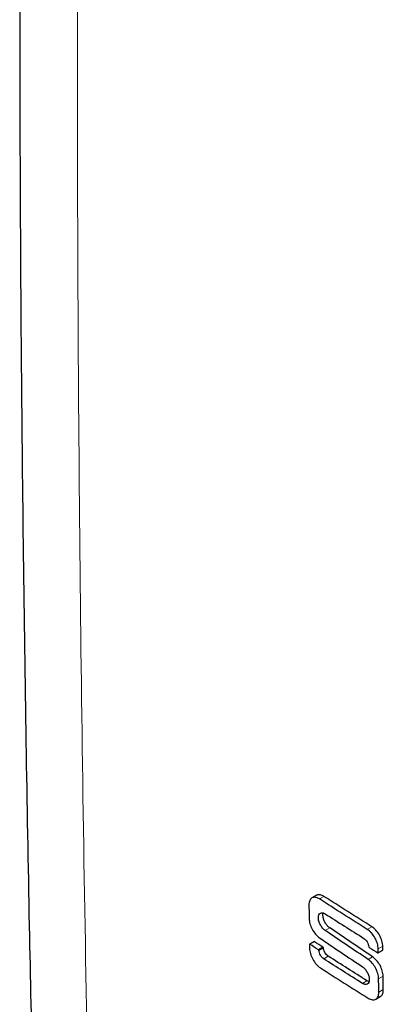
# Model space of a CAD drawing. Header units: millimetres. Extents: x 47 to 1902, y 130 to 2446.
# Tile 3 of 8: x 1068 to 1171, y 438 to 715. Entities that reach past the tile are written whole.
import ezdxf

# ---------------------------------------------------------------- set-up
doc = ezdxf.new("R2010")
doc.units = ezdxf.units.MM

msp = doc.modelspace()

# ---------------------------------------------------------------- linework, layer by layer
at = {"color": 7, "linetype": 'Continuous', "lineweight": 25}
for p, q in [((1152.049, 468.541), (1150.774, 467.805)), ((1151.392, 455.512), (1150.118, 454.777)), ((1153.872, 453.968), (1152.597, 453.232)), ((1153.99, 453.766), (1152.715, 453.03)), ((1169.412, 452.35), (1170.686, 453.085)), ((1168.75, 439.319), (1170.024, 440.054))]:
    msp.add_line(p, q, dxfattribs=at)
at = {"color": 8, "linetype": 'Continuous', "lineweight": 18}
for p, q in [((1154.15, 468.247), (1152.875, 467.511)), ((1167.638, 459.706), (1166.364, 458.97)), ((1155.776, 459.392), (1154.502, 458.657)), ((1151.475, 455.5), (1150.2, 454.764)), ((1170.705, 454.202), (1169.431, 453.466)), ((1155.379, 451.401), (1154.104, 450.665)), ((1170.719, 453.164), (1169.445, 452.429)), ((1167.855, 451.249), (1166.581, 450.513)), ((1170.819, 445.815), (1169.545, 445.079)), ((1166.259, 444.509), (1164.985, 443.774)), ((1170.872, 442.051), (1169.598, 441.315))]:
    msp.add_line(p, q, dxfattribs=at)
at = {"color": 7, "linetype": 'Continuous', "lineweight": 25, "flags": 128}
for points in [[(1149.933, 465.812), (1149.939, 465.341), (1149.945, 464.87), (1149.952, 464.399), (1149.958, 463.928), (1149.964, 463.457), (1149.971, 462.986), (1149.977, 462.515), (1149.983, 462.044)], [(1150.086, 454.698), (1150.087, 454.568), (1150.089, 454.438), (1150.091, 454.309), (1150.093, 454.179), (1150.095, 454.05), (1150.097, 453.92), (1150.098, 453.79), (1150.1, 453.661)], [(1170.719, 453.164), (1170.713, 453.585), (1170.705, 454.202)], [(1169.445, 452.429), (1169.438, 452.945), (1169.431, 453.466)], [(1170.872, 442.051), (1170.865, 442.521), (1170.859, 442.992), (1170.852, 443.462), (1170.845, 443.933), (1170.839, 444.403), (1170.832, 444.874), (1170.826, 445.344), (1170.819, 445.815)], [(1169.598, 441.315), (1169.591, 441.786), (1169.585, 442.256), (1169.578, 442.727), (1169.571, 443.197), (1169.565, 443.668), (1169.558, 444.138), (1169.552, 444.609), (1169.545, 445.079)]]:
    msp.add_lwpolyline(points, dxfattribs=at)
at = {"color": 7, "linetype": 'Continuous', "lineweight": 25}
for points, knots in [([(1071.152, 1006.316), (1071.068, 1001.821), (1070.656, 979.681), (1070.058, 939.864), (1069.378, 886.703), (1068.879, 833.21), (1068.564, 779.427), (1068.454, 725.423), (1068.561, 671.275), (1068.902, 617.428), (1069.466, 564.179), (1070.225, 511.769), (1071.096, 462.465), (1071.782, 430.711), (1072.097, 416.134)], [0, 0, 0, 0, 0.02249698, 0.11081338, 0.20003467, 0.2900801, 0.38084952, 0.4722237, 0.56406572, 0.65621494, 0.74666808, 0.83614881, 0.92478328, 1, 1, 1, 1]), ([(1152.875, 467.511), (1152.482, 467.762), (1152.093, 467.917), (1151.375, 468.017), (1151.046, 467.962), (1150.502, 467.648), (1150.286, 467.389), (1150.07, 466.877), (1150.016, 466.686), (1149.946, 466.271), (1149.93, 466.049), (1149.933, 465.812)], [0, 0, 0, 0, 0.25, 0.25, 0.5, 0.5, 0.75, 0.75, 0.875, 0.875, 1, 1, 1, 1]), ([(1154.15, 468.247), (1153.984, 468.343), (1153.652, 468.536), (1153.169, 468.691), (1152.717, 468.738), (1152.338, 468.688), (1152.138, 468.576), (1152.055, 468.53)], [0, 0, 0, 0, 0.2119998, 0.4239993, 0.6359987, 0.8479564, 1, 1, 1, 1]), ([(1167.638, 459.706), (1165.381, 461.124), (1163.128, 462.545), (1158.631, 465.393), (1156.387, 466.819), (1154.15, 468.247)], [0, 0, 0, 0, 0.5, 0.5, 1, 1, 1, 1]), ([(1166.364, 458.97), (1164.106, 460.389), (1161.852, 461.811), (1157.355, 464.658), (1155.112, 466.084), (1152.875, 467.511)], [0, 0, 0, 0, 0.5, 0.5, 1, 1, 1, 1]), ([(1154.502, 458.657), (1154.374, 458.743), (1154.249, 458.843), (1154.003, 459.067), (1153.882, 459.194), (1153.649, 459.466), (1153.539, 459.611), (1153.331, 459.917), (1153.232, 460.081), (1153.055, 460.411), (1152.976, 460.58), (1152.836, 460.925), (1152.777, 461.099), (1152.633, 461.61), (1152.582, 461.947), (1152.581, 462.55), (1152.63, 462.823), (1152.821, 463.26), (1152.963, 463.426), (1153.32, 463.626), (1153.533, 463.66), (1153.884, 463.609), (1154.006, 463.576), (1154.254, 463.476), (1154.379, 463.411), (1154.507, 463.33)], [0, 0, 0, 0, 0.0625, 0.0625, 0.125, 0.125, 0.1875, 0.1875, 0.25, 0.25, 0.3125, 0.3125, 0.375, 0.375, 0.5, 0.5, 0.625, 0.625, 0.75, 0.75, 0.875, 0.875, 0.9375, 0.9375, 1, 1, 1, 1]), ([(1155.776, 459.392), (1155.557, 459.567), (1155.117, 459.918), (1154.538, 460.715), (1154.101, 461.606), (1153.862, 462.508), (1153.835, 463.178), (1153.912, 463.491), (1153.935, 463.585)], [0, 0, 0, 0, 0.1842821, 0.3685709, 0.5526898, 0.7365864, 0.9203696, 1, 1, 1, 1]), ([(1154.507, 463.33), (1156.314, 462.179), (1158.125, 461.029), (1161.752, 458.733), (1163.57, 457.586), (1165.39, 456.441)], [0, 0, 0, 0, 0.5, 0.5, 1, 1, 1, 1]), ([(1149.983, 462.044), (1149.99, 461.581), (1150.071, 461.072), (1150.369, 460.032), (1150.587, 459.501), (1151.127, 458.497), (1151.45, 458.024), (1152.156, 457.2), (1152.535, 456.854), (1152.918, 456.593)], [0, 0, 0, 0, 0.25, 0.25, 0.5, 0.5, 0.75, 0.75, 1, 1, 1, 1]), ([(1170.705, 454.202), (1170.702, 454.439), (1170.679, 454.685), (1170.597, 455.192), (1170.537, 455.455), (1170.302, 456.253), (1170.072, 456.796), (1169.504, 457.816), (1169.165, 458.295), (1168.612, 458.911), (1168.421, 459.1), (1168.033, 459.435), (1167.836, 459.581), (1167.638, 459.706)], [0, 0, 0, 0, 0.125, 0.125, 0.25, 0.25, 0.5, 0.5, 0.75, 0.75, 0.875, 0.875, 1, 1, 1, 1]), ([(1169.431, 453.466), (1169.428, 453.704), (1169.405, 453.949), (1169.323, 454.456), (1169.263, 454.72), (1169.028, 455.518), (1168.798, 456.06), (1168.23, 457.081), (1167.891, 457.559), (1167.338, 458.176), (1167.147, 458.364), (1166.758, 458.7), (1166.562, 458.846), (1166.364, 458.97)], [0, 0, 0, 0, 0.125, 0.125, 0.25, 0.25, 0.5, 0.5, 0.75, 0.75, 0.875, 0.875, 1, 1, 1, 1]), ([(1150.2, 454.764), (1150.169, 454.784), (1150.139, 454.789), (1150.097, 454.764), (1150.085, 454.735), (1150.086, 454.698)], [0, 0, 0, 0, 0.5, 0.5, 1, 1, 1, 1]), ([(1151.475, 455.5), (1151.462, 455.507), (1151.435, 455.52), (1151.406, 455.522), (1151.396, 455.513), (1151.393, 455.511)], [0, 0, 0, 0, 0.44005119, 0.88098968, 1, 1, 1, 1]), ([(1165.39, 456.441), (1165.561, 456.334), (1165.731, 456.189), (1166.05, 455.843), (1166.198, 455.642), (1166.454, 455.211), (1166.561, 454.98), (1166.718, 454.52), (1166.769, 454.295), (1166.788, 454.081)], [0, 0, 0, 0, 0.25, 0.25, 0.5, 0.5, 0.75, 0.75, 1, 1, 1, 1]), ([(1150.1, 453.661), (1150.107, 453.187), (1150.192, 452.665), (1150.504, 451.601), (1150.732, 451.059), (1151.295, 450.037), (1151.63, 449.558), (1152.178, 448.94), (1152.367, 448.751), (1152.751, 448.415), (1152.946, 448.268), (1153.142, 448.143)], [0, 0, 0, 0, 0.25, 0.25, 0.5, 0.5, 0.75, 0.75, 0.875, 0.875, 1, 1, 1, 1]), ([(1152.715, 453.03), (1152.712, 453.049), (1152.709, 453.068), (1152.697, 453.107), (1152.688, 453.127), (1152.666, 453.164), (1152.653, 453.181), (1152.626, 453.21), (1152.612, 453.222), (1152.597, 453.232)], [0, 0, 0, 0, 0.25, 0.25, 0.5, 0.5, 0.75, 0.75, 1, 1, 1, 1]), ([(1154.104, 450.665), (1153.935, 450.773), (1153.766, 450.918), (1153.449, 451.265), (1153.302, 451.467), (1153.048, 451.9), (1152.942, 452.131), (1152.785, 452.591), (1152.735, 452.817), (1152.715, 453.03)], [0, 0, 0, 0, 0.25, 0.25, 0.5, 0.5, 0.75, 0.75, 1, 1, 1, 1]), ([(1153.99, 453.766), (1153.987, 453.785), (1153.984, 453.804), (1153.971, 453.843), (1153.962, 453.863), (1153.94, 453.9), (1153.928, 453.917), (1153.9, 453.946), (1153.886, 453.957), (1153.872, 453.968)], [0, 0, 0, 0, 0.25, 0.25, 0.5, 0.5, 0.75, 0.75, 1, 1, 1, 1]), ([(1155.379, 451.401), (1155.21, 451.509), (1155.041, 451.654), (1154.724, 452.001), (1154.576, 452.203), (1154.323, 452.635), (1154.216, 452.867), (1154.059, 453.327), (1154.009, 453.552), (1153.99, 453.766)], [0, 0, 0, 0, 0.25, 0.25, 0.5, 0.5, 0.75, 0.75, 1, 1, 1, 1]), ([(1166.259, 444.509), (1164.44, 445.654), (1162.623, 446.802), (1158.996, 449.099), (1157.185, 450.25), (1155.379, 451.401)], [0, 0, 0, 0, 0.5, 0.5, 1, 1, 1, 1]), ([(1166.788, 454.081), (1166.791, 454.062), (1166.795, 454.044), (1166.807, 454.004), (1166.816, 453.985), (1166.838, 453.948), (1166.851, 453.931), (1166.878, 453.901), (1166.893, 453.89), (1166.907, 453.88)], [0, 0, 0, 0, 0.25, 0.25, 0.5, 0.5, 0.75, 0.75, 1, 1, 1, 1]), ([(1169.328, 452.362), (1169.36, 452.342), (1169.39, 452.337), (1169.433, 452.362), (1169.445, 452.392), (1169.445, 452.429)], [0, 0, 0, 0, 0.5, 0.5, 1, 1, 1, 1]), ([(1170.685, 453.087), (1170.691, 453.091), (1170.706, 453.1), (1170.717, 453.129), (1170.718, 453.154), (1170.719, 453.164)], [0, 0, 0, 0, 0.3003285, 0.7125546, 1, 1, 1, 1]), ([(1164.985, 443.774), (1163.165, 444.919), (1161.347, 446.067), (1157.72, 448.364), (1155.911, 449.514), (1154.104, 450.665)], [0, 0, 0, 0, 0.5, 0.5, 1, 1, 1, 1]), ([(1169.545, 445.079), (1169.542, 445.311), (1169.52, 445.551), (1169.441, 446.046), (1169.383, 446.302), (1169.158, 447.082), (1168.938, 447.612), (1168.391, 448.615), (1168.065, 449.088), (1167.352, 449.909), (1166.969, 450.254), (1166.581, 450.513)], [0, 0, 0, 0, 0.125, 0.125, 0.25, 0.25, 0.5, 0.5, 0.75, 0.75, 1, 1, 1, 1]), ([(1170.819, 445.815), (1170.816, 446.047), (1170.794, 446.287), (1170.715, 446.781), (1170.657, 447.038), (1170.432, 447.817), (1170.212, 448.348), (1169.665, 449.35), (1169.339, 449.823), (1168.626, 450.644), (1168.243, 450.99), (1167.855, 451.249)], [0, 0, 0, 0, 0.125, 0.125, 0.25, 0.25, 0.5, 0.5, 0.75, 0.75, 1, 1, 1, 1]), ([(1153.142, 448.143), (1155.38, 446.715), (1157.623, 445.289), (1162.119, 442.442), (1164.373, 441.02), (1166.631, 439.602)], [0, 0, 0, 0, 0.5, 0.5, 1, 1, 1, 1]), ([(1164.987, 448.443), (1165.243, 448.271), (1165.496, 448.042), (1165.964, 447.499), (1166.179, 447.185), (1166.536, 446.522), (1166.679, 446.172), (1166.872, 445.485), (1166.922, 445.151), (1166.921, 444.546), (1166.87, 444.277), (1166.676, 443.843), (1166.533, 443.679), (1166.174, 443.481), (1165.96, 443.447), (1165.609, 443.497), (1165.486, 443.53), (1165.238, 443.629), (1165.113, 443.693), (1164.985, 443.774)], [0, 0, 0, 0, 0.125, 0.125, 0.25, 0.25, 0.375, 0.375, 0.5, 0.5, 0.625, 0.625, 0.75, 0.75, 0.875, 0.875, 0.9375, 0.9375, 1, 1, 1, 1]), ([(1166.842, 444.251), (1166.83, 444.253), (1166.648, 444.282), (1166.447, 444.399), (1166.259, 444.509)], [0, 0, 0, 0, 0.0612047, 1, 1, 1, 1]), ([(1166.631, 439.602), (1167.027, 439.353), (1167.42, 439.199), (1168.144, 439.103), (1168.475, 439.16), (1169.025, 439.477), (1169.243, 439.737), (1169.461, 440.25), (1169.515, 440.442), (1169.586, 440.856), (1169.602, 441.078), (1169.598, 441.315)], [0, 0, 0, 0, 0.25, 0.25, 0.5, 0.5, 0.75, 0.75, 0.875, 0.875, 1, 1, 1, 1]), ([(1170.018, 440.065), (1170.052, 440.081), (1170.209, 440.152), (1170.428, 440.387), (1170.659, 440.764), (1170.839, 441.301), (1170.86, 441.772), (1170.872, 442.051)], [0, 0, 0, 0, 0.05954098, 0.27145562, 0.48327301, 0.69498891, 1, 1, 1, 1])]:
    msp.add_open_spline(points, degree=3, knots=knots, dxfattribs=at)
at = {"color": 8, "linetype": 'Continuous', "lineweight": 18}
msp.add_open_spline([(1087.342, 981.563), (1086.443, 931.662), (1085.751, 881.968), (1084.868, 782.937), (1084.676, 733.599), (1084.823, 635.259), (1085.161, 586.261), (1086.343, 488.637), (1087.187, 440.011), (1088.243, 391.6)], degree=3, knots=[0, 0, 0, 0, 0.25, 0.25, 0.5, 0.5, 0.75, 0.75, 1, 1, 1, 1], dxfattribs=at)
at = {"color": 7, "linetype": 'Continuous', "lineweight": 25}
for points in [[(1166.581, 450.513), (1162.54, 453.22), (1158.513, 455.934), (1154.502, 458.657)], [(1167.855, 451.249), (1163.814, 453.955), (1159.788, 456.67), (1155.776, 459.392)], [(1152.597, 453.232), (1151.798, 453.742), (1150.999, 454.253), (1150.2, 454.764)], [(1153.872, 453.968), (1153.072, 454.478), (1152.273, 454.989), (1151.475, 455.5)], [(1152.918, 456.593), (1156.926, 453.868), (1160.949, 451.152), (1164.987, 448.443)], [(1166.907, 453.88), (1167.714, 453.374), (1168.521, 452.868), (1169.328, 452.362)]]:
    msp.add_open_spline(points, degree=3, dxfattribs=at)

doc.saveas('drawing.dxf')
